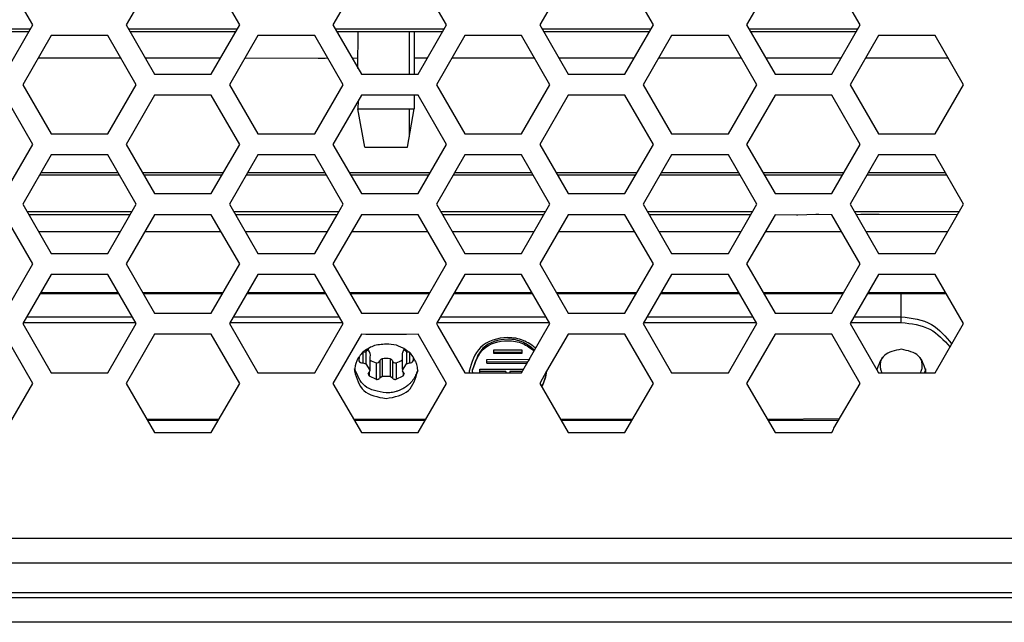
# Model space of a CAD drawing. Header units: millimetres. Extents: x -316 to 135, y 22 to 228.
# Tile 19 of 26: x -66 to 4, y 125 to 168. Entities that reach past the tile are written whole.
import ezdxf

# ---------------------------------------------------------------- set-up
doc = ezdxf.new("R2010")
doc.units = ezdxf.units.MM
doc.layers.add('1', color=7, linetype='Continuous')

# ---------------------------------------------------------------- blocks, each defined once
blk = doc.blocks.new('EMV-Dichtung-LAIRD-4096-90mm_1_4__16', base_point=(-63.43, 124.716))
at = {"color": 7, "linetype": 'Continuous'}
blk.add_line((26.57, 124.716), (-63.43, 124.716), dxfattribs=at)
blk = doc.blocks.new('Linsenschraube_selbstfurchend_16__44', base_point=(-42.054, 141.992))
at = {"color": 7, "linetype": 'Continuous'}
for p, q in [((-41.751, 143.938), (-41.538, 143.968)), ((-41.241, 143.844), (-41.228, 143.755)), ((-41.228, 143.755), (-41.241, 143.564)), ((-38.939, 143.844), (-38.939, 143.794)), ((-38.939, 143.794), (-38.939, 143.564)), ((-38.643, 143.968), (-38.429, 143.938)), ((-42.054, 143.538), (-42.022, 143.33)), ((-41.751, 143.167), (-41.538, 143.098)), ((-41.538, 143.098), (-41.249, 142.665)), ((-41.241, 143.564), (-41.241, 143.138)), ((-41.241, 143.138), (-41.241, 142.794)), ((-38.939, 143.564), (-38.939, 143.138)), ((-38.939, 143.138), (-38.939, 142.794)), ((-38.931, 142.665), (-38.643, 143.098)), ((-38.643, 143.098), (-38.429, 143.167)), ((-38.169, 143.601), (-38.158, 143.33)), ((-41.371, 142.382), (-41.306, 142.499)), ((-41.371, 142.382), (-41.306, 142.256)), ((-41.306, 142.499), (-41.241, 142.618)), ((-41.306, 142.256), (-40.806, 142.006)), ((-41.241, 142.794), (-41.249, 142.665)), ((-41.249, 142.665), (-41.241, 142.618)), ((-39.374, 142.006), (-38.874, 142.256)), ((-38.939, 142.794), (-38.931, 142.665)), ((-38.931, 142.665), (-38.939, 142.618)), ((-38.939, 142.618), (-38.874, 142.499)), ((-38.874, 142.499), (-38.809, 142.382)), ((-38.874, 142.256), (-38.809, 142.382)), ((-40.535, 142.114), (-40.379, 142.23)), ((-40.379, 142.23), (-39.801, 142.23)), ((-39.801, 142.23), (-39.645, 142.114))]:
    blk.add_line(p, q, dxfattribs=at)
at = {"color": 1, "linetype": 'Continuous'}
for p, q in [((-41.751, 143.938), (-41.751, 143.167)), ((-41.538, 143.968), (-41.538, 143.098)), ((-41.249, 143.893), (-41.241, 143.844)), ((-38.931, 143.893), (-38.939, 143.844)), ((-38.643, 143.968), (-38.643, 143.098)), ((-38.429, 143.938), (-38.429, 143.167)), ((-42.011, 143.601), (-42.022, 143.33)), ((-40.806, 143.187), (-40.806, 142.006)), ((-40.535, 143.323), (-40.535, 142.114)), ((-40.379, 143.458), (-40.379, 142.23)), ((-39.801, 143.458), (-39.801, 142.23)), ((-39.645, 143.323), (-39.645, 142.114)), ((-39.374, 143.187), (-39.374, 142.006)), ((-41.306, 142.499), (-41.306, 142.256)), ((-38.874, 142.499), (-38.874, 142.256))]:
    blk.add_line(p, q, dxfattribs=at)
at = {"color": 7, "linetype": 'Continuous'}
for centre, radius, start, end in [((-42.086, 144.646), 0.872, 308.94496, 330.18957), ((-42.151, 143.605), 0.947, 17.73137, 36.95759), ((-38.03, 143.605), 0.947, 143.04241, 162.26863), ((-38.095, 144.646), 0.872, 209.81043, 231.05504), ((-41.789, 143.41), 0.246, 198.9748, 278.90214), ((-40.552, 144.321), 1.163, 233.59622, 257.35023), ((-40.734, 143.38), 0.206, 249.39835, 343.73175), ((-40.34, 143.255), 0.206, 100.82966, 160.95713), ((-40.09, 142.214), 1.277, 76.93569, 103.06431), ((-39.84, 143.255), 0.206, 19.04287, 79.17034), ((-39.447, 143.38), 0.206, 196.26825, 290.60165), ((-39.629, 144.321), 1.163, 282.64977, 306.86658), ((-38.391, 143.41), 0.246, 261.09786, 341.0252)]:
    blk.add_arc(centre, radius, start, end, dxfattribs=at)
for points, knots in [([(-40.806, 142.006), (-40.777, 142.001), (-40.72, 141.992), (-40.645, 142.011), (-40.574, 142.045), (-40.55, 142.088), (-40.535, 142.114)], [0, 0, 0, 0, 0.0872016, 0.1714545, 0.2287321, 0.3156752, 0.3156752, 0.3156752, 0.3156752]), ([(-39.645, 142.114), (-39.638, 142.098), (-39.618, 142.054), (-39.548, 142.013), (-39.46, 141.993), (-39.403, 142.001), (-39.374, 142.006)], [0, 0, 0, 0, 0.0499903, 0.1444278, 0.2286807, 0.3158824, 0.3158824, 0.3158824, 0.3158824])]:
    blk.add_open_spline(points, degree=3, knots=knots, dxfattribs=at)
blk = doc.blocks.new('Linsenschraube_selbstfurchend_5__45', base_point=(-42.115, 158.516))
at = {"color": 7, "linetype": 'Continuous'}
for p, q in [((-42.093, 166.716), (-42.115, 164.174)), ((-38.09, 166.716), (-38.09, 163.716)), ((-42.115, 164.174), (-42.09, 164.13)), ((-38.09, 162.216), (-38.09, 161.238)), ((-42.075, 161.828), (-42.09, 161.238)), ((-41.61, 158.516), (-42.09, 161.238)), ((-42.09, 161.238), (-40.09, 161.238)), ((-40.09, 161.238), (-38.09, 161.238)), ((-38.57, 158.516), (-38.09, 161.238)), ((-41.61, 158.516), (-38.57, 158.516))]:
    blk.add_line(p, q, dxfattribs=at)
at = {"layer": '1', "color": 2, "linetype": 'Continuous'}
for p, q in [((-38.44, 166.716), (-38.44, 163.716)), ((-38.44, 161.238), (-38.44, 159.253))]:
    blk.add_line(p, q, dxfattribs=at)
blk = doc.blocks.new('Linsenschraube_selbstfurchend_11__46', base_point=(-41.751, 142.382))
at = {"color": 7, "linetype": 'Continuous'}
for p, q in [((-36.51, 145.966), (-36.411, 145.794)), ((-41.751, 143.938), (-41.538, 143.968)), ((-41.241, 143.844), (-41.228, 143.755)), ((-41.228, 143.755), (-41.241, 143.564)), ((-38.939, 143.844), (-38.939, 143.794)), ((-38.939, 143.794), (-38.939, 143.564)), ((-38.643, 143.968), (-38.429, 143.938)), ((-41.241, 143.138), (-41.241, 142.794)), ((-38.939, 143.138), (-38.939, 142.794)), ((-41.371, 142.382), (-41.306, 142.499)), ((-41.306, 142.499), (-41.241, 142.618)), ((-38.939, 142.618), (-38.874, 142.499)), ((-38.874, 142.499), (-38.809, 142.382))]:
    blk.add_line(p, q, dxfattribs=at)
for centre, start, end in [((-42.086, 144.646), 308.94496, 330.18957), ((-38.095, 144.646), 209.81043, 231.05504)]:
    blk.add_arc(centre, 0.872, start, end, dxfattribs=at)
blk = doc.blocks.new('Linsenschraube_selbstfurchend_23__47', base_point=(-44.935, 164.823))
at = {"color": 1, "linetype": 'Continuous'}
for p, q in [((-44.897, 164.835), (-44.935, 164.823)), ((-44.235, 164.849), (-44.433, 164.823)), ((-42.428, 164.823), (-42.505, 164.849))]:
    blk.add_line(p, q, dxfattribs=at)
blk = doc.blocks.new('Top__59', base_point=(-218.63, 66.719))
at = {"color": 7, "linetype": 'Continuous'}
blk.add_line((-8.248, 138.427), (-8.23, 138.531), dxfattribs=at)
blk = doc.blocks.new('Platte__61', base_point=(-227.44, 61.443))
at = {"color": 7, "linetype": 'Continuous'}
for points, knots in [([(-4.784, 143.547), (-4.826, 143.459), (-4.91, 143.281), (-4.924, 143.085), (-4.93, 142.986)], [0, 0, 0, 0, 0.2896714, 0.5839128, 0.5839128, 0.5839128, 0.5839128]), ([(-1.93, 142.986), (-1.937, 143.085), (-1.95, 143.281), (-2.035, 143.459), (-2.077, 143.547)], [0, 0, 0, 0, 0.2942414, 0.5839128, 0.5839128, 0.5839128, 0.5839128])]:
    blk.add_open_spline(points, degree=3, knots=knots, dxfattribs=at)
blk = doc.blocks.new('Gehaeuse__62', base_point=(-227.44, 61.466))
at = {"color": 7, "linetype": 'Continuous'}
for p, q in [((-65.671, 146.45), (-58.147, 146.45)), ((-50.951, 146.45), (-43.427, 146.45)), ((-36.231, 146.45), (-28.707, 146.45)), ((-21.511, 146.45), (-13.987, 146.45)), ((-6.791, 146.45), (-3.43, 146.45)), ((-5.171, 142.677), (-5.05, 142.466))]:
    blk.add_line(p, q, dxfattribs=at)
for points, knots in [([(-3.43, 146.45), (-2.666, 146.357), (-1.205, 146.178), (-0.274, 145.046), (0.169, 144.505)], [0, 0, 0, 0, 2.215045, 4.234194, 4.234194, 4.234194, 4.234194]), ([(-40.09, 144.505), (-40.408, 144.487), (-41.016, 144.452), (-41.514, 144.104), (-41.751, 143.938)], [0, 0, 0, 0, 0.933477, 1.786324, 1.786324, 1.786324, 1.786324]), ([(-38.73, 144.138), (-38.935, 144.251), (-39.358, 144.485), (-39.842, 144.498), (-40.09, 144.505)], [0, 0, 0, 0, 0.692852, 1.427081, 1.427081, 1.427081, 1.427081]), ([(-41.751, 143.938), (-41.918, 143.738), (-42.246, 143.344), (-42.309, 142.836), (-42.34, 142.586)], [0, 0, 0, 0, 0.763787, 1.502116, 1.502116, 1.502116, 1.502116]), ([(-38.553, 144.005), (-38.581, 144.029), (-38.638, 144.076), (-38.699, 144.117), (-38.73, 144.138)], [0, 0, 0, 0, 0.1101944, 0.2217, 0.2217, 0.2217, 0.2217]), ([(-38.429, 143.938), (-38.45, 143.944), (-38.496, 143.957), (-38.532, 143.988), (-38.553, 144.005)], [0, 0, 0, 0, 0.063553, 0.1423839, 0.1423839, 0.1423839, 0.1423839]), ([(-37.993, 143.294), (-38.052, 143.405), (-38.173, 143.636), (-38.342, 143.835), (-38.429, 143.938)], [0, 0, 0, 0, 0.3758875, 0.7794454, 0.7794454, 0.7794454, 0.7794454]), ([(-3.43, 144.138), (-3.882, 144.05), (-4.741, 143.882), (-5.033, 143.064), (-5.171, 142.677)], [0, 0, 0, 0, 1.277904, 2.430553, 2.430553, 2.430553, 2.430553]), ([(-1.68, 142.586), (-1.804, 142.996), (-2.065, 143.862), (-2.959, 144.043), (-3.43, 144.138)], [0, 0, 0, 0, 1.191939, 2.517516, 2.517516, 2.517516, 2.517516]), ([(-37.932, 143.138), (-37.941, 143.164), (-37.96, 143.217), (-37.982, 143.268), (-37.993, 143.294)], [0, 0, 0, 0, 0.0837983, 0.1675789, 0.1675789, 0.1675789, 0.1675789]), ([(-37.849, 142.755), (-37.858, 142.824), (-37.875, 142.954), (-37.914, 143.079), (-37.932, 143.138)], [0, 0, 0, 0, 0.2086206, 0.3924182, 0.3924182, 0.3924182, 0.3924182]), ([(-40.09, 141.038), (-40.656, 141.129), (-41.723, 141.301), (-42.137, 142.29), (-42.332, 142.755)], [0, 0, 0, 0, 1.593798, 3.011013, 3.011013, 3.011013, 3.011013]), ([(-37.987, 142.294), (-37.999, 142.268), (-38.023, 142.215), (-38.05, 142.164), (-38.064, 142.138)], [0, 0, 0, 0, 0.0870091, 0.1741489, 0.1741489, 0.1741489, 0.1741489]), ([(-37.841, 142.638), (-37.867, 142.58), (-37.918, 142.466), (-37.964, 142.35), (-37.987, 142.294)], [0, 0, 0, 0, 0.1914778, 0.3737488, 0.3737488, 0.3737488, 0.3737488]), ([(-37.841, 142.638), (-37.842, 142.664), (-37.844, 142.703), (-37.847, 142.742), (-37.849, 142.755)], [0, 0, 0, 0, 0.0776529, 0.117389, 0.117389, 0.117389, 0.117389]), ([(-37.84, 142.586), (-37.84, 142.601), (-37.841, 142.619), (-37.841, 142.636), (-37.841, 142.638)], [0, 0, 0, 0, 0.04542916, 0.05191903, 0.05191903, 0.05191903, 0.05191903]), ([(-1.691, 142.755), (-1.703, 142.71), (-1.73, 142.612), (-1.767, 142.517), (-1.786, 142.466)], [0, 0, 0, 0, 0.1419208, 0.3046687, 0.3046687, 0.3046687, 0.3046687]), ([(-38.466, 141.638), (-38.544, 141.573), (-38.702, 141.441), (-38.883, 141.343), (-38.975, 141.294)], [0, 0, 0, 0, 0.3043034, 0.6154992, 0.6154992, 0.6154992, 0.6154992]), ([(-38.311, 141.794), (-38.336, 141.767), (-38.385, 141.713), (-38.439, 141.663), (-38.466, 141.638)], [0, 0, 0, 0, 0.1096351, 0.2200255, 0.2200255, 0.2200255, 0.2200255]), ([(-38.064, 142.138), (-38.1, 142.078), (-38.173, 141.956), (-38.265, 141.848), (-38.311, 141.794)], [0, 0, 0, 0, 0.2110478, 0.4241155, 0.4241155, 0.4241155, 0.4241155]), ([(-39.376, 141.138), (-39.491, 141.109), (-39.726, 141.05), (-39.967, 141.042), (-40.09, 141.038)], [0, 0, 0, 0, 0.3557403, 0.7233572, 0.7233572, 0.7233572, 0.7233572]), ([(-38.975, 141.294), (-39.039, 141.264), (-39.169, 141.203), (-39.307, 141.16), (-39.376, 141.138)], [0, 0, 0, 0, 0.2134496, 0.4305955, 0.4305955, 0.4305955, 0.4305955])]:
    blk.add_open_spline(points, degree=3, knots=knots, dxfattribs=at)
blk = doc.blocks.new('Netzteil-LCC600-28U-9P__63', base_point=(-227.44, 61.443))
for name, p in [('Gehaeuse__62', (-227.44, 61.466)), ('Platte__61', (-227.44, 61.443)), ('Top__59', (-218.63, 66.719))]:
    blk.add_blockref(name, p)
blk = doc.blocks.new('Platte__68', base_point=(-227.44, 64.199))
at = {"color": 1, "linetype": 'Continuous'}
blk.add_line((-3.43, 146.45), (-3.43, 148.112), dxfattribs=at)
at = {"color": 7, "linetype": 'Continuous'}
for p, q in [((-65.671, 146.45), (-58.147, 146.45)), ((-50.951, 146.45), (-43.427, 146.45)), ((-36.231, 146.45), (-28.707, 146.45)), ((-21.511, 146.45), (-13.987, 146.45)), ((-6.791, 146.45), (-3.43, 146.45))]:
    blk.add_line(p, q, dxfattribs=at)
for points, knots in [([(-3.43, 146.45), (-2.666, 146.357), (-1.205, 146.178), (-0.274, 145.046), (0.169, 144.505)], [0, 0, 0, 0, 2.215045, 4.234194, 4.234194, 4.234194, 4.234194]), ([(-4.784, 143.547), (-4.826, 143.459), (-4.91, 143.281), (-4.924, 143.085), (-4.93, 142.986)], [0, 0, 0, 0, 0.2896714, 0.5839128, 0.5839128, 0.5839128, 0.5839128]), ([(-4.93, 142.986), (-4.925, 142.895), (-4.914, 142.714), (-4.841, 142.548), (-4.805, 142.466)], [0, 0, 0, 0, 0.2716408, 0.5387812, 0.5387812, 0.5387812, 0.5387812]), ([(-1.93, 142.986), (-1.937, 143.085), (-1.95, 143.281), (-2.035, 143.459), (-2.077, 143.547)], [0, 0, 0, 0, 0.2942414, 0.5839128, 0.5839128, 0.5839128, 0.5839128]), ([(-2.055, 142.466), (-2.02, 142.548), (-1.947, 142.714), (-1.936, 142.895), (-1.93, 142.986)], [0, 0, 0, 0, 0.2671404, 0.5387812, 0.5387812, 0.5387812, 0.5387812])]:
    blk.add_open_spline(points, degree=3, knots=knots, dxfattribs=at)
blk = doc.blocks.new('Gehaeuse__69', base_point=(-227.44, 61.466))
at = {"color": 7, "linetype": 'Continuous'}
for p, q in [((-65.902, 146.05), (-57.916, 146.05)), ((-65.671, 146.45), (-58.147, 146.45)), ((-51.182, 146.05), (-43.196, 146.05)), ((-50.951, 146.45), (-43.427, 146.45)), ((-36.462, 146.05), (-28.476, 146.05)), ((-36.231, 146.45), (-28.707, 146.45)), ((-21.742, 146.05), (-13.756, 146.05)), ((-21.511, 146.45), (-13.987, 146.45)), ((-7.022, 146.05), (-3.43, 146.05)), ((-6.791, 146.45), (-3.43, 146.45)), ((-32.43, 144.102), (-30.43, 144.102)), ((-32.43, 143.927), (-32.43, 144.102)), ((-32.43, 143.842), (-32.43, 143.927)), ((-32.43, 143.927), (-30.43, 143.927)), ((-30.43, 143.842), (-32.43, 143.842)), ((-30.43, 144.102), (-30.43, 143.927)), ((-30.43, 143.927), (-30.43, 143.842)), ((-32.93, 143.409), (-29.894, 143.427)), ((-32.93, 143.255), (-32.93, 143.409)), ((-32.93, 143.149), (-32.93, 143.255)), ((-32.93, 143.255), (-29.993, 143.255)), ((-32.93, 143.149), (-30.06, 143.138)), ((-29.894, 143.427), (-29.93, 143.363)), ((-33.93, 142.586), (-33.93, 142.686)), ((-33.43, 142.716), (-30.304, 142.716)), ((-33.43, 142.556), (-33.43, 142.716)), ((-33.43, 142.456), (-33.43, 142.556)), ((-31.58, 142.556), (-33.43, 142.556)), ((-33.43, 142.456), (-31.58, 142.456)), ((-31.58, 142.556), (-31.58, 142.456)), ((-30.396, 142.556), (-31.28, 142.556)), ((-31.28, 142.556), (-31.28, 142.456)), ((-31.28, 142.456), (-30.448, 142.466)), ((-5.171, 142.677), (-5.05, 142.466))]:
    blk.add_line(p, q, dxfattribs=at)
at = {"color": 1, "linetype": 'Continuous'}
for p, q in [((-3.43, 146.05), (-3.43, 146.45)), ((-57.126, 139.177), (-51.975, 139.177)), ((-52.035, 139.072), (-57.065, 139.072)), ((-42.406, 139.177), (-37.255, 139.177)), ((-37.315, 139.072), (-42.345, 139.072)), ((-27.686, 139.177), (-22.535, 139.177)), ((-22.595, 139.072), (-27.625, 139.072)), ((-12.966, 139.177), (-7.815, 139.209)), ((-7.875, 139.072), (-12.905, 139.072))]:
    blk.add_line(p, q, dxfattribs=at)
at = {"color": 7, "linetype": 'Continuous'}
for points, knots in [([(-3.43, 146.45), (-2.666, 146.357), (-1.205, 146.178), (-0.274, 145.046), (0.169, 144.505)], [0, 0, 0, 0, 2.215045, 4.234194, 4.234194, 4.234194, 4.234194]), ([(-3.43, 146.05), (-2.71, 145.967), (-1.329, 145.809), (-0.397, 144.785), (0.048, 144.296)], [0, 0, 0, 0, 2.096543, 4.015476, 4.015476, 4.015476, 4.015476]), ([(-40.09, 144.505), (-40.408, 144.487), (-41.016, 144.452), (-41.514, 144.104), (-41.751, 143.938)], [0, 0, 0, 0, 0.933477, 1.786324, 1.786324, 1.786324, 1.786324]), ([(-38.73, 144.138), (-38.935, 144.251), (-39.358, 144.485), (-39.842, 144.498), (-40.09, 144.505)], [0, 0, 0, 0, 0.692852, 1.427081, 1.427081, 1.427081, 1.427081]), ([(-29.434, 144.223), (-29.721, 144.429), (-30.317, 144.855), (-31.732, 145.082), (-33.589, 144.541), (-33.99, 143.215), (-34.18, 142.586)], [0, 0, 0, 0, 1.04449, 2.167452, 4.233075, 6.099676, 6.099676, 6.099676, 6.099676]), ([(-29.517, 144.079), (-29.786, 144.292), (-30.345, 144.733), (-31.681, 144.963), (-33.392, 144.463), (-33.757, 143.258), (-33.93, 142.686)], [0, 0, 0, 0, 1.011985, 2.104575, 3.982414, 5.679324, 5.679324, 5.679324, 5.679324]), ([(-33.93, 142.686), (-33.738, 143.234), (-33.334, 144.387), (-31.676, 144.856), (-30.373, 144.639), (-29.82, 144.218), (-29.553, 144.016)], [0, 0, 0, 0, 1.653777, 3.484829, 4.550286, 5.538696, 5.538696, 5.538696, 5.538696]), ([(-41.751, 143.938), (-41.918, 143.738), (-42.246, 143.344), (-42.309, 142.836), (-42.34, 142.586)], [0, 0, 0, 0, 0.763787, 1.502116, 1.502116, 1.502116, 1.502116]), ([(-38.553, 144.005), (-38.581, 144.029), (-38.638, 144.076), (-38.699, 144.117), (-38.73, 144.138)], [0, 0, 0, 0, 0.1101944, 0.2217, 0.2217, 0.2217, 0.2217]), ([(-38.429, 143.938), (-38.45, 143.944), (-38.496, 143.957), (-38.532, 143.988), (-38.553, 144.005)], [0, 0, 0, 0, 0.063553, 0.1423839, 0.1423839, 0.1423839, 0.1423839]), ([(-37.993, 143.294), (-38.052, 143.405), (-38.173, 143.636), (-38.342, 143.835), (-38.429, 143.938)], [0, 0, 0, 0, 0.3758875, 0.7794454, 0.7794454, 0.7794454, 0.7794454]), ([(-3.43, 144.138), (-3.882, 144.05), (-4.741, 143.882), (-5.033, 143.064), (-5.171, 142.677)], [0, 0, 0, 0, 1.277904, 2.430553, 2.430553, 2.430553, 2.430553]), ([(-1.68, 142.586), (-1.804, 142.996), (-2.065, 143.862), (-2.959, 144.043), (-3.43, 144.138)], [0, 0, 0, 0, 1.191939, 2.517516, 2.517516, 2.517516, 2.517516]), ([(-37.932, 143.138), (-37.941, 143.164), (-37.96, 143.217), (-37.982, 143.268), (-37.993, 143.294)], [0, 0, 0, 0, 0.0837983, 0.1675789, 0.1675789, 0.1675789, 0.1675789]), ([(-37.849, 142.755), (-37.858, 142.824), (-37.875, 142.954), (-37.914, 143.079), (-37.932, 143.138)], [0, 0, 0, 0, 0.2086206, 0.3924182, 0.3924182, 0.3924182, 0.3924182]), ([(-42.34, 142.586), (-42.182, 142.059), (-41.849, 140.948), (-40.696, 140.745), (-40.09, 140.638)], [0, 0, 0, 0, 1.527219, 3.217274, 3.217274, 3.217274, 3.217274]), ([(-40.09, 141.038), (-40.656, 141.129), (-41.723, 141.301), (-42.137, 142.29), (-42.332, 142.755)], [0, 0, 0, 0, 1.593798, 3.011013, 3.011013, 3.011013, 3.011013]), ([(-40.09, 140.638), (-39.485, 140.745), (-38.332, 140.948), (-37.998, 142.059), (-37.84, 142.586)], [0, 0, 0, 0, 1.690055, 3.217274, 3.217274, 3.217274, 3.217274]), ([(-37.987, 142.294), (-37.999, 142.268), (-38.023, 142.215), (-38.05, 142.164), (-38.064, 142.138)], [0, 0, 0, 0, 0.0870091, 0.1741489, 0.1741489, 0.1741489, 0.1741489]), ([(-37.841, 142.638), (-37.867, 142.58), (-37.918, 142.466), (-37.964, 142.35), (-37.987, 142.294)], [0, 0, 0, 0, 0.1914778, 0.3737488, 0.3737488, 0.3737488, 0.3737488]), ([(-37.841, 142.638), (-37.842, 142.664), (-37.844, 142.703), (-37.847, 142.742), (-37.849, 142.755)], [0, 0, 0, 0, 0.0776529, 0.117389, 0.117389, 0.117389, 0.117389]), ([(-37.84, 142.586), (-37.84, 142.588), (-37.841, 142.606), (-37.841, 142.623), (-37.841, 142.638)], [0, 0, 0, 0, 0.00648988, 0.05191903, 0.05191903, 0.05191903, 0.05191903]), ([(-34.18, 142.586), (-34.18, 142.566), (-34.18, 142.526), (-34.178, 142.486), (-34.177, 142.466)], [0, 0, 0, 0, 0.0602801, 0.1202431, 0.1202431, 0.1202431, 0.1202431]), ([(-33.926, 142.466), (-33.928, 142.486), (-33.93, 142.526), (-33.93, 142.566), (-33.93, 142.586)], [0, 0, 0, 0, 0.0599553, 0.1202562, 0.1202562, 0.1202562, 0.1202562]), ([(-28.68, 142.586), (-28.704, 142.395), (-28.752, 142.014), (-28.941, 141.681), (-29.036, 141.515)], [0, 0, 0, 0, 0.571777, 1.1385, 1.1385, 1.1385, 1.1385]), ([(-29.005, 141.463), (-28.922, 141.645), (-28.758, 142.003), (-28.706, 142.394), (-28.68, 142.586)], [0, 0, 0, 0, 0.598002, 1.175529, 1.175529, 1.175529, 1.175529]), ([(-1.691, 142.755), (-1.703, 142.71), (-1.73, 142.612), (-1.767, 142.517), (-1.786, 142.466)], [0, 0, 0, 0, 0.1419208, 0.3046687, 0.3046687, 0.3046687, 0.3046687]), ([(-1.686, 142.466), (-1.684, 142.486), (-1.681, 142.526), (-1.68, 142.566), (-1.68, 142.586)], [0, 0, 0, 0, 0.0599306, 0.1203348, 0.1203348, 0.1203348, 0.1203348]), ([(-38.466, 141.638), (-38.544, 141.573), (-38.702, 141.441), (-38.883, 141.343), (-38.975, 141.294)], [0, 0, 0, 0, 0.3043034, 0.6154992, 0.6154992, 0.6154992, 0.6154992]), ([(-38.311, 141.794), (-38.336, 141.767), (-38.385, 141.713), (-38.439, 141.663), (-38.466, 141.638)], [0, 0, 0, 0, 0.1096351, 0.2200255, 0.2200255, 0.2200255, 0.2200255]), ([(-38.064, 142.138), (-38.1, 142.078), (-38.173, 141.956), (-38.265, 141.848), (-38.311, 141.794)], [0, 0, 0, 0, 0.2110478, 0.4241155, 0.4241155, 0.4241155, 0.4241155]), ([(-39.376, 141.138), (-39.491, 141.109), (-39.726, 141.05), (-39.967, 141.042), (-40.09, 141.038)], [0, 0, 0, 0, 0.3557403, 0.7233572, 0.7233572, 0.7233572, 0.7233572]), ([(-38.975, 141.294), (-39.039, 141.264), (-39.169, 141.203), (-39.307, 141.16), (-39.376, 141.138)], [0, 0, 0, 0, 0.2134496, 0.4305955, 0.4305955, 0.4305955, 0.4305955])]:
    blk.add_open_spline(points, degree=3, knots=knots, dxfattribs=at)
blk = doc.blocks.new('Netzteil-LCC600-28U-9P_1_1__70', base_point=(-227.44, 61.466))
for name, p in [('Platte__68', (-227.44, 64.199)), ('Gehaeuse__69', (-227.44, 61.466))]:
    blk.add_blockref(name, p)
blk = doc.blocks.new('30083-95-10-01-00__71', base_point=(-226.574, 156.716))
at = {"color": 7, "linetype": 'Continuous'}
for p, q in [((-42.093, 166.716), (-42.115, 164.174)), ((-64.651, 156.716), (-59.167, 156.716)), ((-57.437, 156.716), (-54.853, 156.716)), ((-54.853, 156.716), (-51.663, 156.716)), ((-49.931, 156.716), (-49.472, 156.716)), ((-49.472, 156.716), (-47.208, 156.716)), ((-47.208, 156.716), (-46.256, 156.716)), ((-46.256, 156.716), (-45.905, 156.716)), ((-45.905, 156.716), (-45.612, 156.716)), ((-45.612, 156.716), (-45.474, 156.716)), ((-45.474, 156.716), (-45.261, 156.716)), ((-45.261, 156.716), (-44.983, 156.716)), ((-44.983, 156.716), (-44.846, 156.716)), ((-44.846, 156.716), (-44.447, 156.716)), ((-42.717, 156.716), (-42.478, 156.716)), ((-42.478, 156.716), (-42.015, 156.716)), ((-42.015, 156.716), (-41.878, 156.716)), ((-41.878, 156.716), (-41.599, 156.716)), ((-41.599, 156.716), (-41.387, 156.716)), ((-41.387, 156.716), (-41.248, 156.716)), ((-41.248, 156.716), (-40.955, 156.716)), ((-40.955, 156.716), (-40.604, 156.716)), ((-40.604, 156.716), (-39.652, 156.716)), ((-39.652, 156.716), (-37.339, 156.716)), ((-37.339, 156.716), (-36.943, 156.716)), ((-35.211, 156.716), (-34.735, 156.716)), ((-34.735, 156.716), (-34.135, 156.716)), ((-34.135, 156.716), (-32.725, 156.716)), ((-32.725, 156.716), (-32.125, 156.716)), ((-32.125, 156.716), (-29.727, 156.716)), ((-27.997, 156.716), (-22.223, 156.716)), ((-13.277, 156.716), (-7.503, 156.716)), ((-5.771, 156.716), (-1.936, 156.716)), ((-1.936, 156.716), (-0.636, 156.716)), ((-0.636, 156.716), (-0.287, 156.716))]:
    blk.add_line(p, q, dxfattribs=at)
blk = doc.blocks.new('EMV-Filter-vergossen_1__72', base_point=(-226.574, 156.716))
blk.add_blockref('30083-95-10-01-00__71', (-226.574, 156.716))
blk = doc.blocks.new('Kuehlkoerper-PSU__73', base_point=(-227.555, 82.697))
at = {"color": 1, "linetype": 'Continuous'}
for p, q in [((-65.402, 166.916), (-73.138, 166.916)), ((-50.682, 166.916), (-58.418, 166.916)), ((-35.962, 166.916), (-43.698, 166.916)), ((-21.242, 166.916), (-28.978, 166.916)), ((-6.522, 166.916), (-14.258, 166.916)), ((-58.955, 164.849), (-64.863, 164.849)), ((-51.875, 164.849), (-57.225, 164.849)), ((-44.935, 164.823), (-50.143, 164.849)), ((-44.897, 164.835), (-44.935, 164.823)), ((-44.433, 164.823), (-44.897, 164.835)), ((-44.235, 164.849), (-44.433, 164.823)), ((-42.428, 164.823), (-42.505, 164.849)), ((-42.109, 164.849), (-42.428, 164.823)), ((-37.155, 164.849), (-38.09, 164.849)), ((-29.515, 164.849), (-35.423, 164.849)), ((-22.435, 164.849), (-27.785, 164.849)), ((-14.795, 164.849), (-20.703, 164.849)), ((-7.715, 164.849), (-13.065, 164.849)), ((-0.075, 164.849), (-5.983, 164.849)), ((-59.065, 156.54), (-64.753, 156.54)), ((-51.765, 156.54), (-57.335, 156.54)), ((-44.345, 156.54), (-50.033, 156.54)), ((-37.045, 156.54), (-42.615, 156.54)), ((-29.625, 156.54), (-35.313, 156.54)), ((-22.325, 156.54), (-27.895, 156.54)), ((-14.905, 156.54), (-20.593, 156.54)), ((-7.605, 156.54), (-13.175, 156.54)), ((-0.185, 156.54), (-5.873, 156.54)), ((-58.185, 153.916), (-65.633, 153.916)), ((-43.465, 153.916), (-50.913, 153.916)), ((-28.745, 153.916), (-36.193, 153.916)), ((-14.025, 153.916), (-21.473, 153.916)), ((0.695, 153.916), (-6.753, 153.916)), ((-64.831, 152.527), (-58.987, 152.527)), ((-57.257, 152.527), (-51.843, 152.527)), ((-50.111, 152.527), (-44.267, 152.527)), ((-42.537, 152.527), (-37.123, 152.527)), ((-35.391, 152.527), (-29.547, 152.527)), ((-27.817, 152.527), (-22.403, 152.527)), ((-20.671, 152.527), (-14.827, 152.527)), ((-13.097, 152.527), (-7.683, 152.527)), ((-5.951, 152.527), (-0.107, 152.527)), ((-59.137, 148.165), (-64.681, 148.165)), ((-51.693, 148.165), (-57.407, 148.165)), ((-44.417, 148.165), (-49.961, 148.165)), ((-36.973, 148.165), (-42.687, 148.165)), ((-29.697, 148.165), (-35.241, 148.165)), ((-22.253, 148.165), (-27.967, 148.165)), ((-14.977, 148.165), (-20.521, 148.165)), ((-7.533, 148.165), (-13.247, 148.165)), ((-0.257, 148.165), (-5.801, 148.165)), ((-57.126, 139.177), (-51.975, 139.177)), ((-42.406, 139.177), (-37.255, 139.177)), ((-27.686, 139.177), (-22.535, 139.177)), ((-12.966, 139.177), (-7.815, 139.209))]:
    blk.add_line(p, q, dxfattribs=at)
at = {"color": 7, "linetype": 'Continuous'}
for p, q in [((-65.517, 166.716), (-73.023, 166.716)), ((-50.797, 166.716), (-58.303, 166.716)), ((-36.077, 166.716), (-43.583, 166.716)), ((-21.357, 166.716), (-28.863, 166.716)), ((-6.637, 166.716), (-14.143, 166.716)), ((-63.93, 159.466), (-59.888, 159.466)), ((-49.21, 159.466), (-45.168, 159.466)), ((-34.49, 159.466), (-30.448, 159.466)), ((-19.77, 159.466), (-15.728, 159.466)), ((-5.05, 159.466), (-1.008, 159.466)), ((-41.61, 158.516), (-38.57, 158.516)), ((-59.888, 157.966), (-63.93, 157.966)), ((-45.168, 157.966), (-49.21, 157.966)), ((-30.448, 157.966), (-34.49, 157.966)), ((-15.728, 157.966), (-19.77, 157.966)), ((-1.008, 157.966), (-5.05, 157.966)), ((-64.651, 156.716), (-59.167, 156.716)), ((-57.437, 156.716), (-54.853, 156.716)), ((-54.853, 156.716), (-51.663, 156.716)), ((-49.931, 156.716), (-49.472, 156.716)), ((-49.472, 156.716), (-47.208, 156.716)), ((-47.208, 156.716), (-46.256, 156.716)), ((-46.256, 156.716), (-45.905, 156.716)), ((-45.905, 156.716), (-45.612, 156.716)), ((-45.612, 156.716), (-45.474, 156.716)), ((-45.474, 156.716), (-45.261, 156.716)), ((-45.261, 156.716), (-44.983, 156.716)), ((-44.983, 156.716), (-44.846, 156.716)), ((-44.846, 156.716), (-44.447, 156.716)), ((-42.717, 156.716), (-42.478, 156.716)), ((-42.478, 156.716), (-42.015, 156.716)), ((-42.015, 156.716), (-41.878, 156.716)), ((-41.878, 156.716), (-41.599, 156.716)), ((-41.599, 156.716), (-41.387, 156.716)), ((-41.387, 156.716), (-41.248, 156.716)), ((-41.248, 156.716), (-40.955, 156.716)), ((-40.955, 156.716), (-40.604, 156.716)), ((-40.604, 156.716), (-39.652, 156.716)), ((-39.652, 156.716), (-37.339, 156.716)), ((-37.339, 156.716), (-36.943, 156.716)), ((-35.211, 156.716), (-34.735, 156.716)), ((-34.735, 156.716), (-34.135, 156.716)), ((-34.135, 156.716), (-32.725, 156.716)), ((-32.725, 156.716), (-32.125, 156.716)), ((-32.125, 156.716), (-29.727, 156.716)), ((-27.997, 156.716), (-22.223, 156.716)), ((-20.491, 156.716), (-15.007, 156.716)), ((-13.277, 156.716), (-7.503, 156.716)), ((-5.771, 156.716), (-1.936, 156.716)), ((-1.936, 156.716), (-0.636, 156.716)), ((-0.636, 156.716), (-0.287, 156.716)), ((-56.571, 155.216), (-52.529, 155.216)), ((-41.851, 155.216), (-37.809, 155.216)), ((-27.131, 155.216), (-23.089, 155.216)), ((-12.411, 155.216), (-8.369, 155.216)), ((-58.301, 153.716), (-65.517, 153.716)), ((-52.529, 153.716), (-56.571, 153.716)), ((-43.562, 153.716), (-50.797, 153.716)), ((-41.63, 153.716), (-41.851, 153.716)), ((-37.809, 153.716), (-41.63, 153.716)), ((-28.861, 153.716), (-36.077, 153.716)), ((-23.089, 153.716), (-27.131, 153.716)), ((-14.141, 153.716), (-21.357, 153.716)), ((-10.876, 153.686), (-12.411, 153.716)), ((-10.785, 153.686), (-10.876, 153.686)), ((-9.509, 153.727), (-10.785, 153.686)), ((-9.302, 153.727), (-9.509, 153.727)), ((-8.369, 153.716), (-9.302, 153.727)), ((-6.302, 153.727), (-6.637, 153.716)), ((-5.009, 153.727), (-6.302, 153.727)), ((0.579, 153.716), (-5.009, 153.727)), ((-63.93, 150.966), (-59.888, 150.966)), ((-49.21, 150.966), (-45.168, 150.966)), ((-34.49, 150.966), (-30.448, 150.966)), ((-19.77, 150.966), (-15.728, 150.966)), ((-5.05, 150.966), (-1.008, 150.966)), ((-59.888, 149.466), (-63.93, 149.466)), ((-45.168, 149.466), (-49.21, 149.466)), ((-30.448, 149.466), (-34.49, 149.466)), ((-15.728, 149.466), (-19.77, 149.466)), ((-1.008, 149.466), (-5.05, 149.466)), ((-64.711, 148.112), (-59.107, 148.112)), ((-57.377, 148.112), (-51.723, 148.112)), ((-49.991, 148.112), (-44.387, 148.112)), ((-42.657, 148.112), (-37.003, 148.112)), ((-35.271, 148.112), (-29.667, 148.112)), ((-27.937, 148.112), (-22.283, 148.112)), ((-20.551, 148.112), (-14.947, 148.112)), ((-13.217, 148.112), (-7.563, 148.112)), ((-5.831, 148.112), (-0.227, 148.112)), ((-52.529, 145.216), (-56.571, 145.216)), ((-41.538, 145.196), (-41.851, 145.216)), ((-38.643, 145.196), (-41.538, 145.196)), ((-37.809, 145.216), (-38.643, 145.196)), ((-23.089, 145.216), (-27.131, 145.216)), ((-8.369, 145.216), (-12.411, 145.216)), ((-32.43, 144.102), (-30.43, 144.102)), ((-32.43, 143.927), (-30.43, 143.927)), ((-32.93, 143.409), (-29.894, 143.427)), ((-32.93, 143.255), (-29.993, 143.255)), ((-32.93, 143.149), (-30.06, 143.138)), ((-40.379, 142.23), (-39.801, 142.23))]:
    blk.add_line(p, q, dxfattribs=at)
blk = doc.blocks.new('Gehaeuseschale-oben-Einbaudummy__74', base_point=(-308.43, 126.473))
at = {"color": 7, "linetype": 'Continuous'}
for p, q in [((-65.229, 167.216), (-67.249, 170.716)), ((-56.571, 170.716), (-58.592, 167.216)), ((-50.509, 167.216), (-52.529, 170.716)), ((-41.851, 170.716), (-43.872, 167.216)), ((-35.789, 167.216), (-37.809, 170.716)), ((-27.131, 170.716), (-29.152, 167.216)), ((-21.069, 167.216), (-23.089, 170.716)), ((-12.411, 170.716), (-14.432, 167.216)), ((-6.349, 167.216), (-8.369, 170.716)), ((-67.249, 163.716), (-65.229, 167.216)), ((-58.592, 167.216), (-56.571, 163.716)), ((-52.529, 163.716), (-50.509, 167.216)), ((-43.872, 167.216), (-41.851, 163.716)), ((-37.809, 163.716), (-35.789, 167.216)), ((-29.152, 167.216), (-27.131, 163.716)), ((-23.089, 163.716), (-21.069, 167.216)), ((-14.432, 167.216), (-12.411, 163.716)), ((-8.369, 163.716), (-6.349, 167.216)), ((-63.93, 166.466), (-65.95, 162.966)), ((-59.888, 166.466), (-63.93, 166.466)), ((-57.868, 162.966), (-59.888, 166.466)), ((-49.21, 166.466), (-51.23, 162.966)), ((-45.168, 166.466), (-49.21, 166.466)), ((-43.148, 162.966), (-45.168, 166.466)), ((-34.49, 166.466), (-36.51, 162.966)), ((-30.448, 166.466), (-34.49, 166.466)), ((-28.428, 162.966), (-30.448, 166.466)), ((-19.77, 166.466), (-21.79, 162.966)), ((-15.728, 166.466), (-19.77, 166.466)), ((-13.708, 162.966), (-15.728, 166.466)), ((-5.05, 166.466), (-7.07, 162.966)), ((-1.008, 166.466), (-5.05, 166.466)), ((1.012, 162.966), (-1.008, 166.466)), ((-56.571, 163.716), (-52.529, 163.716)), ((-41.851, 163.716), (-37.809, 163.716)), ((-27.131, 163.716), (-23.089, 163.716)), ((-12.411, 163.716), (-8.369, 163.716)), ((-65.95, 162.966), (-63.93, 159.466)), ((-59.888, 159.466), (-57.868, 162.966)), ((-51.23, 162.966), (-49.21, 159.466)), ((-45.168, 159.466), (-43.148, 162.966)), ((-36.51, 162.966), (-34.49, 159.466)), ((-30.448, 159.466), (-28.428, 162.966)), ((-21.79, 162.966), (-19.77, 159.466)), ((-15.728, 159.466), (-13.708, 162.966)), ((-7.07, 162.966), (-5.05, 159.466)), ((-1.008, 159.466), (1.012, 162.966)), ((-65.229, 158.716), (-67.249, 162.216)), ((-56.571, 162.216), (-58.592, 158.716)), ((-52.529, 162.216), (-56.571, 162.216)), ((-50.509, 158.716), (-52.529, 162.216)), ((-41.851, 162.216), (-43.872, 158.716)), ((-37.809, 162.216), (-41.851, 162.216)), ((-35.789, 158.716), (-37.809, 162.216)), ((-27.131, 162.216), (-29.152, 158.716)), ((-23.089, 162.216), (-27.131, 162.216)), ((-21.069, 158.716), (-23.089, 162.216)), ((-12.411, 162.216), (-14.432, 158.716)), ((-8.369, 162.216), (-12.411, 162.216)), ((-6.349, 158.716), (-8.369, 162.216)), ((-63.93, 159.466), (-59.888, 159.466)), ((-49.21, 159.466), (-45.168, 159.466)), ((-34.49, 159.466), (-30.448, 159.466)), ((-19.77, 159.466), (-15.728, 159.466)), ((-5.05, 159.466), (-1.008, 159.466)), ((-67.249, 155.216), (-65.229, 158.716)), ((-58.592, 158.716), (-56.571, 155.216)), ((-52.529, 155.216), (-50.509, 158.716)), ((-43.872, 158.716), (-41.851, 155.216)), ((-37.809, 155.216), (-35.789, 158.716)), ((-29.152, 158.716), (-27.131, 155.216)), ((-23.089, 155.216), (-21.069, 158.716)), ((-14.432, 158.716), (-12.411, 155.216)), ((-8.369, 155.216), (-6.349, 158.716)), ((-63.93, 157.966), (-65.95, 154.466)), ((-59.888, 157.966), (-63.93, 157.966)), ((-57.868, 154.466), (-59.888, 157.966)), ((-49.21, 157.966), (-51.23, 154.466)), ((-45.168, 157.966), (-49.21, 157.966)), ((-43.148, 154.466), (-45.168, 157.966)), ((-34.49, 157.966), (-36.51, 154.466)), ((-30.448, 157.966), (-34.49, 157.966)), ((-28.428, 154.466), (-30.448, 157.966)), ((-19.77, 157.966), (-21.79, 154.466)), ((-15.728, 157.966), (-19.77, 157.966)), ((-13.708, 154.466), (-15.728, 157.966)), ((-5.05, 157.966), (-7.07, 154.466)), ((-1.008, 157.966), (-5.05, 157.966)), ((1.012, 154.466), (-1.008, 157.966)), ((-56.571, 155.216), (-52.529, 155.216)), ((-41.851, 155.216), (-37.809, 155.216)), ((-27.131, 155.216), (-23.089, 155.216)), ((-12.411, 155.216), (-8.369, 155.216)), ((-65.95, 154.466), (-63.93, 150.966)), ((-59.888, 150.966), (-57.868, 154.466)), ((-51.23, 154.466), (-49.21, 150.966)), ((-43.562, 153.716), (-43.148, 154.466)), ((-36.51, 154.466), (-34.49, 150.966)), ((-30.448, 150.966), (-28.428, 154.466)), ((-21.79, 154.466), (-19.77, 150.966)), ((-15.728, 150.966), (-13.708, 154.466)), ((-7.07, 154.466), (-5.05, 150.966)), ((-1.008, 150.966), (1.012, 154.466)), ((-65.229, 150.216), (-67.249, 153.716)), ((-56.571, 153.716), (-58.592, 150.216)), ((-52.529, 153.716), (-56.571, 153.716)), ((-50.509, 150.216), (-52.529, 153.716)), ((-45.168, 150.966), (-43.562, 153.716)), ((-41.851, 153.716), (-43.872, 150.216)), ((-41.63, 153.716), (-41.851, 153.716)), ((-37.809, 153.716), (-41.63, 153.716)), ((-35.789, 150.216), (-37.809, 153.716)), ((-27.131, 153.716), (-29.152, 150.216)), ((-23.089, 153.716), (-27.131, 153.716)), ((-21.069, 150.216), (-23.089, 153.716)), ((-12.411, 153.716), (-14.432, 150.216)), ((-10.876, 153.686), (-12.411, 153.716)), ((-10.785, 153.686), (-10.876, 153.686)), ((-9.509, 153.727), (-10.785, 153.686)), ((-9.302, 153.727), (-9.509, 153.727)), ((-8.369, 153.716), (-9.302, 153.727)), ((-6.349, 150.216), (-8.369, 153.716)), ((-63.93, 150.966), (-59.888, 150.966)), ((-49.21, 150.966), (-45.168, 150.966)), ((-34.49, 150.966), (-30.448, 150.966)), ((-19.77, 150.966), (-15.728, 150.966)), ((-5.05, 150.966), (-1.008, 150.966)), ((-67.249, 146.716), (-65.229, 150.216)), ((-58.592, 150.216), (-56.571, 146.716)), ((-52.529, 146.716), (-50.509, 150.216)), ((-43.872, 150.216), (-41.851, 146.716)), ((-37.809, 146.716), (-35.789, 150.216)), ((-29.152, 150.216), (-27.131, 146.716)), ((-23.089, 146.716), (-21.069, 150.216)), ((-14.432, 150.216), (-12.411, 146.716)), ((-8.369, 146.716), (-6.349, 150.216)), ((-63.93, 149.466), (-65.95, 145.966)), ((-59.888, 149.466), (-63.93, 149.466)), ((-57.868, 145.966), (-59.888, 149.466)), ((-49.21, 149.466), (-51.23, 145.966)), ((-45.168, 149.466), (-49.21, 149.466)), ((-43.148, 145.966), (-45.168, 149.466)), ((-34.49, 149.466), (-36.51, 145.966)), ((-30.448, 149.466), (-34.49, 149.466)), ((-28.428, 145.966), (-30.448, 149.466)), ((-19.77, 149.466), (-21.79, 145.966)), ((-15.728, 149.466), (-19.77, 149.466)), ((-13.708, 145.966), (-15.728, 149.466)), ((-5.05, 149.466), (-7.07, 145.966)), ((-1.008, 149.466), (-5.05, 149.466)), ((1.012, 145.966), (-1.008, 149.466)), ((-56.571, 146.716), (-52.529, 146.716)), ((-41.851, 146.716), (-37.809, 146.716)), ((-27.131, 146.716), (-23.089, 146.716)), ((-12.411, 146.716), (-8.369, 146.716)), ((-65.95, 145.966), (-63.93, 142.466)), ((-59.888, 142.466), (-57.868, 145.966)), ((-51.23, 145.966), (-49.21, 142.466)), ((-45.168, 142.466), (-43.148, 145.966)), ((-36.51, 145.966), (-36.411, 145.794)), ((-36.411, 145.794), (-34.49, 142.466)), ((-30.448, 142.466), (-28.428, 145.966)), ((-21.79, 145.966), (-19.77, 142.466)), ((-15.728, 142.466), (-13.708, 145.966)), ((-7.07, 145.966), (-5.171, 142.677)), ((-1.008, 142.466), (1.012, 145.966)), ((-65.229, 141.716), (-67.249, 145.216)), ((-56.571, 145.216), (-58.592, 141.716)), ((-52.529, 145.216), (-56.571, 145.216)), ((-50.509, 141.716), (-52.529, 145.216)), ((-41.851, 145.216), (-43.872, 141.716)), ((-41.538, 145.196), (-41.851, 145.216)), ((-38.643, 145.196), (-41.538, 145.196)), ((-37.809, 145.216), (-38.643, 145.196)), ((-35.789, 141.716), (-37.809, 145.216)), ((-27.131, 145.216), (-28.68, 142.586)), ((-23.089, 145.216), (-27.131, 145.216)), ((-21.069, 141.716), (-23.089, 145.216)), ((-12.411, 145.216), (-14.432, 141.716)), ((-8.369, 145.216), (-12.411, 145.216)), ((-6.349, 141.716), (-8.369, 145.216)), ((-63.93, 142.466), (-59.888, 142.466)), ((-49.21, 142.466), (-45.168, 142.466)), ((-34.49, 142.466), (-33.43, 142.456)), ((-33.43, 142.456), (-31.58, 142.456)), ((-31.58, 142.456), (-31.28, 142.456)), ((-31.28, 142.456), (-30.448, 142.466)), ((-28.68, 142.586), (-29.152, 141.716)), ((-19.77, 142.466), (-15.728, 142.466)), ((-5.171, 142.677), (-5.05, 142.466)), ((-5.05, 142.466), (-1.008, 142.466)), ((-67.249, 138.216), (-65.229, 141.716)), ((-58.592, 141.716), (-56.571, 138.216)), ((-52.529, 138.216), (-50.509, 141.716)), ((-43.872, 141.716), (-41.851, 138.216)), ((-37.809, 138.216), (-35.789, 141.716)), ((-29.152, 141.716), (-27.131, 138.216)), ((-23.089, 138.216), (-21.069, 141.716)), ((-14.432, 141.716), (-12.411, 138.216)), ((-8.23, 138.531), (-6.349, 141.716)), ((-56.571, 138.216), (-52.529, 138.216)), ((-41.851, 138.216), (-37.809, 138.216)), ((-27.131, 138.216), (-23.089, 138.216)), ((-12.411, 138.216), (-8.369, 138.216)), ((-8.369, 138.216), (-8.248, 138.427)), ((-8.248, 138.427), (-8.23, 138.531))]:
    blk.add_line(p, q, dxfattribs=at)
at = {"color": 1, "linetype": 'Continuous'}
for p, q in [((-157.006, 130.678), (31.57, 130.716)), ((-214.582, 128.972), (31.57, 128.948)), ((-217.182, 126.822), (31.57, 126.827)), ((-214.732, 126.504), (31.57, 126.473))]:
    blk.add_line(p, q, dxfattribs=at)
blk = doc.blocks.new('Gehaeuseschale-unten-PSU__75', base_point=(-308.43, 36.716))
at = {"color": 7, "linetype": 'Continuous'}
for p, q in [((-63.43, 124.716), (-68.43, 124.716)), ((26.57, 124.716), (-63.43, 124.716))]:
    blk.add_line(p, q, dxfattribs=at)
blk = doc.blocks.new('Netzteil-S360__79', base_point=(-315.931, 21.782))
for name, p in [('Gehaeuseschale-oben-Einbaudummy__74', (-308.43, 126.473)), ('EMV-Filter-vergossen_1__72', (-226.574, 156.716)), ('Kuehlkoerper-PSU__73', (-227.555, 82.697)), ('Linsenschraube_selbstfurchend_5__45', (-42.115, 158.516)), ('Linsenschraube_selbstfurchend_23__47', (-44.935, 164.823)), ('Netzteil-LCC600-28U-9P_1_1__70', (-227.44, 61.466)), ('Netzteil-LCC600-28U-9P__63', (-227.44, 61.443)), ('Linsenschraube_selbstfurchend_11__46', (-41.751, 142.382)), ('Linsenschraube_selbstfurchend_16__44', (-42.054, 141.992)), ('Gehaeuseschale-unten-PSU__75', (-308.43, 36.716)), ('EMV-Dichtung-LAIRD-4096-90mm_1_4__16', (-63.43, 124.716))]:
    blk.add_blockref(name, p)
blk = doc.blocks.new('SA_LinksA', base_point=(-90.68, 125))
blk.add_blockref('Netzteil-S360__79', (-315.931, 21.782))

msp = doc.modelspace()

# ---------------------------------------------------------------- block references
msp.add_blockref('SA_LinksA', (-90.68, 125))

doc.saveas('drawing.dxf')
